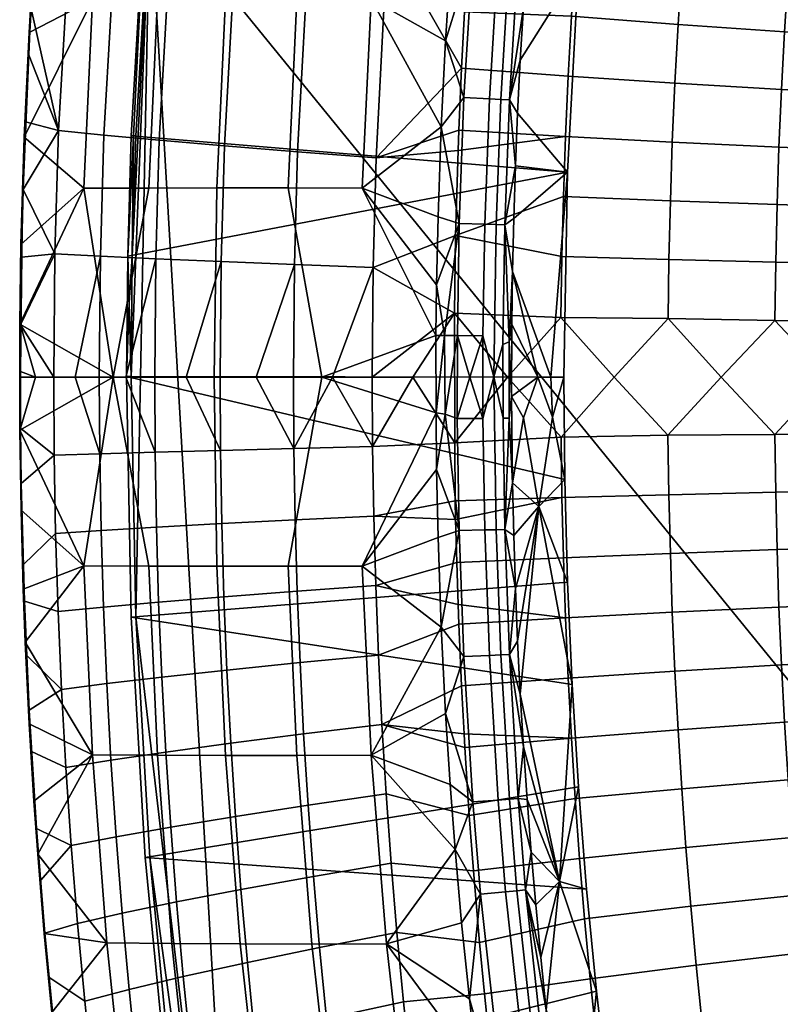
# Model space of a CAD drawing. Header units: millimetres. Extents: x 121 to 706, y -562 to 22.
# Tile 33 of 172: x 121 to 199, y -335 to -233. Entities that reach past the tile are written whole.
import ezdxf

# ---------------------------------------------------------------- set-up
doc = ezdxf.new("R2010")
doc.units = ezdxf.units.MM
doc.header["$MEASUREMENT"] = 0
doc.layers.add('sedak', color=7, linetype='Continuous', true_color=0x000000)

msp = doc.modelspace()

# ---------------------------------------------------------------- meshes
at = {"layer": 'sedak', "color": 18, "true_color": 0x000000}
mesh = msp.add_polyface(dxfattribs=at)
corners = [(353.21, -315.85, 454.65), (342.35, -315.21, 455.02), (342.42, -320.85, 454.81), (353.25, -321.56, 454.45), (342.5, -326.53, 454.59), (353.28, -327.31, 454.23), (342.58, -332.19, 454.34), (353.32, -333.03, 453.98), (342.67, -337.84, 454.07), (353.36, -338.74, 453.72), (342.77, -343.52, 453.77), (353.4, -344.48, 453.43), (342.89, -349.21, 453.45), (353.45, -350.23, 453.11), (343.01, -354.94, 453.11), (353.51, -356, 452.77), (343.16, -360.62, 452.74), (353.58, -361.72, 452.41), (343.31, -366.36, 452.35), (353.65, -367.49, 452.03), (343.48, -372.1, 451.94), (353.73, -373.25, 451.62), (331.46, -314.66, 455.3), (331.57, -320.24, 455.09), (331.69, -325.86, 454.86), (331.82, -331.46, 454.61), (331.96, -337.06, 454.34), (332.12, -342.69, 454.04), (332.29, -348.34, 453.72), (332.49, -354.03, 453.37), (332.7, -359.68, 453), (332.94, -365.4, 452.61), (333.2, -371.11, 452.19), (320.54, -314.24, 455.49), (320.69, -319.77, 455.29), (320.85, -325.33, 455.06), (321.02, -330.9, 454.8), (321.21, -336.46, 454.53), (321.42, -342.04, 454.23), (321.65, -347.66, 453.91), (321.92, -353.32, 453.56), (322.21, -358.95, 453.19), (322.53, -364.65, 452.8), (322.87, -370.36, 452.38), (310.27, -330.49, 454.91), (310.5, -336.02, 454.64), (310.76, -341.59, 454.34), (311.05, -347.18, 454.02), (311.38, -352.82, 453.68), (311.74, -358.43, 453.31), (312.13, -364.13, 452.92), (312.55, -369.83, 452.51), (313.01, -375.58, 452.07), (323.23, -376.11, 451.94), (372.61, -513.21, 406.46), (134.29, -220.61, 417.6), (403.57, -32.43, 405.01), (409.04, -506.41, 404.75)]
mesh.append_faces([[corners[k] for k in face] for face in [(0, 1, 2, 3), (3, 2, 4, 5), (5, 4, 6, 7), (7, 6, 8, 9), (9, 8, 10, 11), (11, 10, 12, 13), (13, 12, 14, 15), (15, 14, 16, 17), (17, 16, 18, 19), (19, 18, 20, 21), (1, 22, 23, 2), (2, 23, 24, 4), (4, 24, 25, 6), (6, 25, 26, 8), (8, 26, 27, 10), (10, 27, 28, 12), (12, 28, 29, 14), (14, 29, 30, 16), (16, 30, 31, 18), (18, 31, 32, 20), (22, 33, 34, 23), (23, 34, 35, 24), (24, 35, 36, 25), (25, 36, 37, 26), (26, 37, 38, 27), (27, 38, 39, 28), (28, 39, 40, 29), (29, 40, 41, 30), (30, 41, 42, 31), (31, 42, 43, 32), (36, 44, 45, 37), (37, 45, 46, 38), (38, 46, 47, 39), (39, 47, 48, 40), (40, 48, 49, 41), (41, 49, 50, 42), (42, 50, 51, 43), (43, 51, 52, 53), (54, 55, 56, 57)]], dxfattribs={"color": 18})
mesh = msp.add_polyface(dxfattribs=at)
corners = [(242.72, -264.6, 455.08), (242.79, -259.05, 455.04), (231.76, -258.92, 454.51), (231.68, -264.53, 454.54), (220.73, -258.74, 453.88), (220.65, -264.45, 453.91), (209.62, -264.48, 453.19), (209.73, -258.54, 453.16), (198.6, -264.33, 452.38), (198.71, -258.31, 452.35), (187.62, -264.1, 451.47), (187.71, -258.04, 451.45), (231.88, -253.3, 454.46), (220.86, -253.05, 453.84), (209.87, -252.75, 453.12), (198.85, -252.4, 452.32), (187.86, -252, 451.42), (232.05, -247.68, 454.39), (221.04, -247.34, 453.78), (210.05, -246.94, 453.07), (199.04, -246.48, 452.27), (188.06, -245.96, 451.38), (232.27, -242.05, 454.31), (221.27, -241.63, 453.7), (210.3, -241.13, 453), (199.3, -240.56, 452.2), (188.33, -239.91, 451.32), (232.53, -236.41, 454.2), (221.55, -235.91, 453.6), (210.59, -235.32, 452.91), (199.61, -234.63, 452.13), (188.65, -233.86, 451.26), (232.84, -230.76, 454.08), (221.88, -230.18, 453.49), (210.94, -229.49, 452.81), (199.97, -228.7, 452.04), (189.03, -227.8, 451.18), (233.19, -225.12, 453.94), (222.25, -224.46, 453.36), (211.33, -223.68, 452.69), (200.39, -222.78, 451.93), (189.47, -221.76, 451.09), (233.59, -219.47, 453.78), (222.68, -218.73, 453.21), (211.78, -217.86, 452.56), (200.86, -216.85, 451.82), (189.96, -215.71, 450.99), (234.04, -213.79, 453.6), (223.15, -212.98, 453.05), (212.28, -212.02, 452.41), (201.39, -210.91, 451.69), (190.51, -209.65, 450.88), (193.09, -270.14, 451.94)]
mesh.append_faces([[corners[k] for k in face] for face in [(0, 1, 2, 3), (3, 2, 4, 5), (6, 5, 4, 7), (8, 6, 7, 9), (10, 8, 9, 11), (2, 12, 13, 4), (7, 4, 13, 14), (9, 7, 14, 15), (11, 9, 15, 16), (12, 17, 18, 13), (14, 13, 18, 19), (15, 14, 19, 20), (16, 15, 20, 21), (17, 22, 23, 18), (19, 18, 23, 24), (20, 19, 24, 25), (21, 20, 25, 26), (22, 27, 28, 23), (24, 23, 28, 29), (25, 24, 29, 30), (26, 25, 30, 31), (27, 32, 33, 28), (29, 28, 33, 34), (30, 29, 34, 35), (31, 30, 35, 36), (32, 37, 38, 33), (34, 33, 38, 39), (35, 34, 39, 40), (36, 35, 40, 41), (37, 42, 43, 38), (39, 38, 43, 44), (40, 39, 44, 45), (41, 40, 45, 46), (42, 47, 48, 43), (44, 43, 48, 49), (45, 44, 49, 50), (46, 45, 50, 51), (52, 8, 10, 10)]], dxfattribs={"color": 18})
mesh = msp.add_polyface(dxfattribs=at)
corners = [(150.97, -211.81, 381.53), (158.64, -211.82, 375.82), (157.08, -231.24, 375.7), (149.43, -231.22, 381.46), (143.6, -211.82, 387.63), (142.09, -231.22, 387.61), (136.55, -211.86, 394.1), (135.07, -231.24, 394.12), (129.85, -211.92, 400.93), (128.39, -231.28, 400.98), (156.14, -250.69, 375.63), (148.52, -250.68, 381.43), (141.19, -250.68, 387.6), (134.18, -250.69, 394.13), (127.51, -250.71, 401.01), (122.36, -226.51, 408.15), (122.75, -221.07, 408.13), (121.86, -234.67, 408.17), (121.36, -245.45, 408.19), (123.35, -214.3, 412.29), (123.32, -214.3, 410.2), (121.99, -232.89, 410.26), (122.02, -232.89, 412.36), (121.19, -251.51, 410.3), (121.22, -251.51, 412.39), (123.04, -218.35, 413.8), (122.52, -225.31, 413.82), (122.08, -232.26, 413.83), (121.82, -236.9, 413.84), (121.5, -243.88, 413.85), (121.36, -245.45, 408.19), (122.36, -226.51, 408.15), (122.75, -221.07, 408.13), (121.86, -234.67, 408.17), (124.9, -244.77, 421.73), (129.57, -245.25, 428.99), (131, -220.4, 428.92), (126.38, -219.45, 421.68), (135.25, -245.78, 435.28), (136.62, -221.45, 435.2), (141.96, -246.35, 440.64), (143.27, -222.6, 440.55), (149.5, -246.96, 444.87), (150.75, -223.81, 444.76), (157.58, -247.57, 447.78), (158.76, -225.03, 447.66), (122.52, -225.31, 413.82), (122.08, -232.26, 413.83), (123.04, -218.35, 413.8), (121.82, -236.9, 413.84), (121.5, -243.88, 413.85), (132.36, -270.08, 417.69), (132.49, -257.7, 417.69), (134.29, -220.61, 417.6), (132.85, -245.33, 417.67), (134.29, -220.61, 417.6), (132.85, -245.33, 417.67), (132.61, -245.33, 412.68), (133.82, -220.61, 407.61), (132.38, -245.33, 407.68)]
mesh.append_faces([[corners[k] for k in face] for face in [(0, 1, 2, 3), (4, 0, 3, 5), (6, 4, 5, 7), (8, 6, 7, 9), (3, 2, 10, 11), (5, 3, 11, 12), (7, 5, 12, 13), (9, 7, 13, 14), (9, 15, 16, 16), (15, 9, 17, 17), (17, 9, 18, 18), (18, 9, 14, 14), (19, 20, 21, 22), (22, 21, 23, 24), (25, 19, 26, 26), (22, 26, 19, 19), (22, 27, 26, 26), (22, 28, 27, 27), (29, 28, 22, 22), (22, 24, 29, 29), (21, 30, 23, 23), (31, 21, 32, 32), (21, 31, 33, 33), (33, 30, 21, 21), (20, 32, 21, 21), (34, 35, 36, 37), (35, 38, 39, 36), (38, 40, 41, 39), (40, 42, 43, 41), (42, 44, 45, 43), (46, 47, 37, 37), (48, 46, 37, 37), (49, 34, 47, 47), (34, 49, 50, 50), (34, 37, 47, 47), (51, 52, 53, 53), (52, 54, 53, 53), (55, 56, 57, 58), (58, 57, 59, 59)]], dxfattribs={"color": 18})
mesh = msp.add_polyface(dxfattribs=at)
corners = [(157.08, -231.24, 375.7), (164.73, -235.53, 370.3), (164.29, -244.4, 370.25), (165.2, -228.23, 370.35), (165.72, -221.52, 370.41), (156.14, -250.69, 375.63), (158.76, -225.03, 447.66), (157.58, -247.57, 447.78), (166.38, -238.37, 449.3), (166.69, -232.57, 449.26), (166.09, -244.72, 449.33), (167.17, -225.07, 449.2), (167.6, -219.35, 449.15), (177.07, -245.37, 450.4), (188.06, -245.96, 451.38), (188.33, -239.91, 451.32), (177.34, -239.18, 450.35), (188.65, -233.86, 451.26), (177.68, -232.99, 450.3), (189.03, -227.8, 451.18), (178.07, -226.79, 450.24), (189.47, -221.76, 451.09), (178.52, -220.62, 450.17), (166.69, -232.57, 449.26), (166.38, -238.37, 449.3), (167.6, -219.35, 449.15), (167.17, -225.07, 449.2), (166.09, -244.72, 449.33), (169.24, -241.51, 369.86), (166.62, -241.38, 369.48), (167.53, -226.44, 369.59), (170.14, -226.63, 369.98), (170.4, -241.57, 370.56), (171.3, -226.72, 370.68), (171.3, -241.62, 371.5), (172.2, -226.79, 371.61), (168.31, -216.95, 369.69), (170.91, -217.18, 370.08), (172.06, -217.29, 370.78), (172.96, -217.38, 371.71), (165.2, -228.23, 370.35), (165.72, -221.52, 370.41), (164.73, -235.53, 370.3), (164.29, -244.4, 370.25), (172.74, -232.11, 373.69), (172.14, -242.97, 373.62), (171.92, -248.4, 373.59), (172.42, -237.54, 373.65), (173.11, -226.69, 373.73), (173.53, -221.27, 373.79), (172.42, -237.54, 373.65), (172.74, -232.11, 373.69), (178.4, -228, 405.53), (173.11, -226.69, 373.73), (173.53, -221.27, 373.79), (177.28, -249.06, 405.58), (172.14, -242.97, 373.62), (132.38, -245.33, 407.68), (177.28, -249.06, 405.58), (178.4, -228, 405.53), (133.82, -220.61, 407.61)]
mesh.append_faces([[corners[k] for k in face] for face in [(0, 1, 2, 2), (3, 1, 0, 0), (0, 4, 3, 3), (5, 0, 2, 2), (6, 7, 8, 8), (8, 9, 6, 6), (8, 7, 10, 10), (6, 11, 12, 12), (6, 9, 11, 11), (13, 14, 15, 16), (16, 15, 17, 18), (18, 17, 19, 20), (20, 19, 21, 22), (23, 24, 16, 18), (22, 25, 26, 20), (20, 26, 23, 18), (16, 24, 27, 13), (28, 29, 30, 31), (32, 28, 31, 33), (34, 32, 33, 35), (31, 30, 36, 37), (33, 31, 37, 38), (35, 33, 38, 39), (30, 40, 41, 41), (42, 29, 43, 43), (30, 42, 40, 40), (29, 42, 30, 30), (44, 34, 35, 35), (34, 45, 46, 46), (45, 34, 47, 47), (47, 34, 44, 44), (44, 35, 48, 48), (35, 49, 48, 48), (39, 49, 35, 35), (50, 51, 52, 52), (51, 53, 52, 52), (52, 53, 54, 54), (50, 52, 55, 56), (57, 58, 59, 60)]], dxfattribs={"color": 18})
mesh = msp.add_polyface(dxfattribs=at)
corners = [(163.75, -273.83, 370.19), (151.99, -270.14, 378.47), (163.74, -265.86, 370.2), (141.63, -258.25, 440.67), (138.03, -270.14, 438.11), (141.52, -270.14, 440.67), (157.28, -258.86, 447.82), (153.08, -270.14, 446.53), (157.18, -270.14, 447.83), (161.36, -270.14, 448.78), (165.66, -263.55, 449.39), (134.83, -277.86, 435.3), (134.97, -285.58, 435.29), (141.69, -285.22, 440.66), (141.56, -277.68, 440.67), (149.25, -284.83, 444.89), (149.12, -277.49, 444.9), (157.34, -284.44, 447.81), (157.22, -277.29, 447.82), (135.2, -293.3, 435.28), (141.91, -292.75, 440.64), (149.46, -292.18, 444.87), (157.54, -291.59, 447.79), (129.52, -293.8, 428.99), (129.86, -301.68, 428.98), (135.52, -301.02, 435.26), (142.22, -300.29, 440.62), (149.75, -299.52, 444.84), (157.81, -298.74, 447.76), (142.62, -307.81, 440.59), (150.12, -306.86, 444.81), (158.17, -305.88, 447.72), (134.79, -270.14, 435.3), (131.81, -270.14, 432.28), (138.03, -270.14, 438.11), (145.22, -270.14, 442.94), (141.52, -270.14, 440.67), (153.08, -270.14, 446.53), (149.08, -270.14, 444.9), (157.18, -270.14, 447.83), (165.72, -282.86, 449.38), (165.69, -276.9, 449.39), (161.36, -270.14, 448.78), (177, -280.69, 405.6), (131.9, -270.08, 407.7), (132.37, -294.85, 407.68), (177.28, -291.23, 405.58), (144.32, -393.17, 417.13), (132.84, -294.85, 417.67), (134.29, -220.61, 417.6), (132.36, -270.08, 417.69), (156.14, -289.6, 375.63), (157.08, -309.05, 375.7), (149.43, -309.06, 381.46), (148.52, -289.61, 381.43), (142.09, -309.06, 387.61), (141.19, -289.61, 387.6), (135.07, -309.04, 394.12), (134.18, -289.59, 394.13), (164.29, -295.88, 370.25), (151.99, -270.14, 378.47), (163.75, -273.83, 370.19), (140.9, -270.14, 387.6), (130.51, -270.14, 397.54), (134.9, -257.96, 435.3), (131.81, -270.14, 432.28), (134.79, -270.14, 435.3), (149.19, -258.55, 444.89), (145.22, -270.14, 442.94), (149.08, -270.14, 444.9)]
mesh.append_faces([[corners[k] for k in face] for face in [(0, 1, 2, 2), (3, 4, 5, 5), (6, 7, 8, 8), (9, 10, 8, 8), (11, 12, 13, 14), (14, 13, 15, 16), (16, 15, 17, 18), (12, 19, 20, 13), (13, 20, 21, 15), (15, 21, 22, 17), (23, 24, 25, 19), (19, 25, 26, 20), (20, 26, 27, 21), (21, 27, 28, 22), (26, 29, 30, 27), (27, 30, 31, 28), (11, 32, 33, 33), (11, 14, 34, 32), (14, 16, 35, 36), (16, 37, 38, 38), (18, 39, 37, 37), (38, 35, 16, 16), (40, 41, 18, 17), (37, 16, 18, 18), (42, 39, 18, 18), (18, 41, 42, 42), (43, 44, 45, 46), (47, 48, 49, 49), (50, 49, 48, 48), (51, 52, 53, 54), (54, 53, 55, 56), (56, 55, 57, 58), (51, 59, 52, 52), (51, 54, 60, 61), (62, 60, 54, 56), (58, 63, 62, 56), (64, 65, 66, 66), (67, 68, 69, 69), (14, 36, 34, 34)]], dxfattribs={"color": 18})
mesh = msp.add_polyface(dxfattribs=at)
corners = [(228.87, -373.92, 451.2), (218.31, -375.47, 450.74), (219.34, -381.45, 450.48), (229.85, -379.85, 450.9), (220.43, -387.49, 450.19), (230.89, -385.85, 450.58), (221.56, -393.52, 449.9), (231.98, -391.85, 450.26), (222.76, -399.62, 449.6), (233.12, -397.92, 449.92), (224.01, -405.76, 449.29), (234.32, -404.03, 449.57), (225.3, -411.9, 448.96), (235.55, -410.16, 449.2), (217.34, -369.49, 451), (206.7, -371.21, 450.45), (207.71, -377.25, 450.22), (208.78, -383.28, 449.99), (209.92, -389.37, 449.75), (211.1, -395.44, 449.49), (212.35, -401.56, 449.23), (213.65, -407.73, 448.95), (215, -413.87, 448.67), (196.06, -373.15, 449.83), (197.11, -379.27, 449.64), (198.21, -385.35, 449.45), (199.39, -391.5, 449.24), (200.61, -397.6, 449.03), (201.9, -403.76, 448.8), (203.26, -409.94, 448.58), (204.65, -416.09, 448.34), (185.38, -375.32, 449.15), (186.47, -381.51, 449), (187.6, -387.66, 448.84), (188.81, -393.86, 448.68), (190.07, -400.01, 448.51), (191.4, -406.19, 448.33), (192.8, -412.4, 448.15), (189.29, -421.54, 373.78), (185.93, -408.15, 373.08), (186.71, -407.69, 373.98), (189.42, -418.63, 374.53), (187.18, -406.17, 375.57), (189.51, -415.39, 376.42), (188.21, -410.12, 376.16), (189.53, -404.53, 390.27), (191.2, -417.26, 382.99), (188.21, -410.12, 376.16), (187.18, -406.17, 375.57), (189.51, -415.39, 376.42), (185.75, -399.55, 375.7), (192.33, -416.13, 390.48), (193.52, -414.94, 398.35), (190.28, -395.8, 404.97), (192.59, -406.08, 404.87), (186.95, -392.87, 390.09), (195.08, -416.32, 404.75), (188.15, -385.46, 405.07), (134.29, -220.61, 417.6), (372.61, -513.21, 406.46), (144.32, -393.17, 417.13)]
mesh.append_faces([[corners[k] for k in face] for face in [(0, 1, 2, 3), (3, 2, 4, 5), (5, 4, 6, 7), (7, 6, 8, 9), (9, 8, 10, 11), (11, 10, 12, 13), (1, 14, 15, 16), (1, 16, 17, 2), (2, 17, 18, 4), (4, 18, 19, 6), (6, 19, 20, 8), (8, 20, 21, 10), (10, 21, 22, 12), (16, 15, 23, 24), (17, 16, 24, 25), (18, 17, 25, 26), (19, 18, 26, 27), (20, 19, 27, 28), (20, 28, 29, 21), (21, 29, 30, 22), (24, 23, 31, 32), (25, 24, 32, 33), (26, 25, 33, 34), (27, 26, 34, 35), (28, 27, 35, 36), (29, 28, 36, 37), (38, 39, 40, 41), (42, 43, 41, 40), (42, 44, 43, 43), (45, 46, 47, 48), (46, 49, 47, 47), (48, 50, 45, 45), (46, 45, 51, 51), (52, 51, 45, 45), (53, 54, 45, 55), (56, 52, 54, 54), (54, 52, 45, 45), (53, 55, 57, 57), (58, 59, 60, 60)]], dxfattribs={"color": 18})
mesh = msp.add_polyface(dxfattribs=at)
corners = [(163.95, -253.65, 370.22), (156.14, -250.69, 375.63), (164.29, -244.4, 370.25), (163.81, -260.65, 370.19), (163.74, -265.86, 370.2), (165.76, -255.57, 449.37), (166.01, -246.83, 449.34), (157.58, -247.57, 447.78), (157.28, -258.86, 447.82), (157.18, -270.14, 447.83), (165.66, -263.55, 449.39), (166.09, -244.72, 449.33), (176.6, -264, 450.48), (187.62, -264.1, 451.47), (187.71, -258.04, 451.45), (176.7, -257.75, 450.46), (187.86, -252, 451.42), (176.86, -251.56, 450.43), (188.06, -245.96, 451.38), (177.07, -245.37, 450.4), (165.66, -263.55, 449.39), (171.09, -270.14, 449.95), (165.76, -255.57, 449.37), (182.09, -270.14, 450.99), (166.01, -246.83, 449.34), (166.09, -244.72, 449.33), (168.56, -265.91, 369.78), (165.94, -265.87, 369.4), (166.13, -254.34, 369.43), (168.76, -254.41, 369.81), (169.68, -270.11, 370.48), (169.92, -254.44, 370.51), (170.83, -254.47, 371.45), (170.63, -266.8, 371.43), (166.62, -241.38, 369.48), (169.24, -241.51, 369.86), (170.4, -241.57, 370.56), (171.3, -241.62, 371.5), (164.29, -244.4, 370.25), (163.95, -253.65, 370.22), (164.62, -265.86, 369.74), (163.74, -265.86, 370.2), (163.81, -260.65, 370.19), (171.92, -248.4, 373.59), (171.26, -266.51, 372.57), (171.62, -259.27, 373.56), (171.55, -264.71, 373.55), (171.75, -253.83, 373.57), (174.21, -270.14, 389.57), (171.55, -264.71, 373.55), (171.62, -259.27, 373.56), (171.75, -253.83, 373.57), (171.92, -248.4, 373.59), (177.28, -249.06, 405.58), (175.56, -270.14, 397.59), (172.14, -242.97, 373.62), (176.91, -270.14, 405.6)]
mesh.append_faces([[corners[k] for k in face] for face in [(0, 1, 2, 2), (3, 1, 0, 0), (1, 3, 4, 4), (5, 6, 7, 8), (8, 9, 10, 10), (10, 5, 8, 8), (7, 6, 11, 11), (12, 13, 14, 15), (15, 14, 16, 17), (17, 16, 18, 19), (20, 21, 12, 12), (15, 22, 20, 12), (23, 13, 12, 12), (17, 19, 24, 22), (19, 25, 24, 24), (26, 27, 28, 29), (30, 26, 29, 31), (30, 31, 32, 33), (29, 28, 34, 35), (31, 29, 35, 36), (32, 31, 36, 37), (38, 28, 39, 39), (28, 27, 40, 40), (40, 41, 42, 42), (28, 40, 42, 42), (39, 28, 42, 42), (34, 28, 38, 38), (43, 32, 37, 37), (44, 33, 32, 32), (45, 46, 44, 44), (44, 32, 45, 45), (47, 45, 32, 32), (47, 32, 43, 43), (48, 49, 50, 50), (51, 52, 53, 53), (53, 54, 50, 51), (52, 55, 53, 53), (53, 56, 54, 54), (22, 15, 17, 17)]], dxfattribs={"color": 18})
mesh = msp.add_polyface(dxfattribs=at)
corners = [(156.14, -250.69, 375.63), (163.74, -265.86, 370.2), (151.99, -270.14, 378.47), (148.52, -250.68, 381.43), (140.9, -270.14, 387.6), (141.19, -250.68, 387.6), (130.51, -270.14, 397.54), (134.18, -250.69, 394.13), (127.51, -250.71, 401.01), (121.36, -245.45, 408.19), (121.03, -256.49, 408.21), (120.92, -264.68, 408.22), (121.22, -251.51, 412.39), (121.26, -250.83, 413.85), (121.5, -243.88, 413.85), (121.08, -257.8, 413.86), (120.99, -264.77, 413.86), (121.19, -251.51, 410.3), (120.97, -269.55, 413.86), (121.03, -256.49, 408.21), (121.36, -245.45, 408.19), (120.92, -264.68, 408.22), (124.53, -257.46, 421.75), (129.21, -257.7, 429.01), (129.57, -245.25, 428.99), (124.9, -244.77, 421.73), (134.9, -257.96, 435.3), (135.25, -245.78, 435.28), (141.63, -258.25, 440.67), (141.96, -246.35, 440.64), (149.19, -258.55, 444.89), (149.5, -246.96, 444.87), (157.28, -258.86, 447.82), (157.58, -247.57, 447.78), (121.26, -250.83, 413.85), (121.08, -257.8, 413.86), (121.5, -243.88, 413.85), (120.99, -264.77, 413.86), (124.4, -270.14, 421.75), (126.61, -270.14, 425.49), (129.09, -270.14, 429.01), (131.81, -270.14, 432.28), (134.79, -270.14, 435.3), (138.03, -270.14, 438.11), (145.22, -270.14, 442.94), (141.52, -270.14, 440.67), (153.08, -270.14, 446.53), (149.08, -270.14, 444.9), (177.28, -249.06, 405.58), (132.38, -245.33, 407.68), (132.02, -257.7, 407.7), (176.91, -270.14, 405.6), (131.9, -270.08, 407.7), (132.18, -262.5, 412.7), (131.9, -270.08, 407.7), (132.02, -257.7, 407.7), (132.38, -245.33, 407.68), (132.61, -245.33, 412.68), (132.49, -257.7, 417.69), (132.36, -270.08, 417.69), (132.85, -245.33, 417.67)]
mesh.append_faces([[corners[k] for k in face] for face in [(0, 1, 2, 3), (3, 2, 4, 5), (4, 6, 7, 5), (8, 7, 6, 6), (9, 8, 10, 10), (8, 11, 10, 10), (8, 6, 11, 11), (12, 13, 14, 14), (15, 13, 12, 12), (12, 16, 15, 15), (17, 18, 16, 16), (12, 17, 16, 16), (19, 17, 20, 20), (17, 19, 21, 21), (17, 21, 18, 18), (22, 23, 24, 25), (23, 26, 27, 24), (26, 28, 29, 27), (28, 30, 31, 29), (30, 32, 33, 31), (34, 35, 22, 22), (36, 34, 25, 25), (22, 35, 37, 37), (37, 38, 22, 22), (22, 25, 34, 34), (39, 23, 22, 38), (23, 39, 40, 40), (41, 26, 23, 40), (26, 42, 43, 28), (44, 30, 28, 45), (46, 32, 30, 47), (48, 49, 50, 50), (51, 48, 50, 52), (53, 54, 55, 55), (55, 56, 57, 57), (53, 55, 57, 58), (58, 59, 53, 53), (57, 60, 58, 58)]], dxfattribs={"color": 18})
mesh = msp.add_polyface(dxfattribs=at)
corners = [(165.66, -263.55, 449.39), (161.36, -270.14, 448.78), (165.69, -276.9, 449.39), (187.6, -276.11, 451.47), (193.09, -270.14, 451.94), (187.62, -264.1, 451.47), (182.09, -270.14, 450.99), (171.09, -270.14, 449.95), (165.66, -263.55, 449.39), (165.69, -276.9, 449.39), (187.71, -282.24, 451.45), (187.6, -276.11, 451.47), (176.61, -276.33, 450.47), (176.7, -282.54, 450.46), (176.6, -264, 450.48), (171.09, -270.14, 449.95), (182.09, -270.14, 450.99), (165.69, -276.9, 449.39), (165.72, -282.86, 449.38), (164.62, -265.86, 369.74), (163.75, -273.83, 370.19), (163.74, -265.86, 370.2), (165.94, -265.87, 369.4), (164.67, -273.94, 369.71), (165.93, -274.39, 369.4), (167.24, -270.14, 369.42), (168.56, -265.91, 369.78), (171.55, -264.71, 373.55), (171.52, -272.14, 373.56), (171.26, -266.51, 372.57), (174.21, -270.14, 389.57), (171.62, -259.27, 373.56), (175.56, -270.14, 397.59), (171.55, -264.71, 373.55), (171.52, -272.14, 373.56), (168.76, -285.87, 369.81), (168.56, -274.4, 369.78), (169.68, -270.11, 370.48), (169.92, -285.84, 370.51), (170.64, -274.38, 371.42), (170.83, -285.81, 371.45), (163.81, -279.64, 370.19), (163.75, -273.83, 370.19), (164.67, -273.94, 369.71), (166.13, -285.94, 369.43), (165.93, -274.39, 369.4), (167.24, -270.14, 369.42), (168.56, -265.91, 369.78), (170.63, -266.8, 371.43), (171.26, -266.51, 372.57), (171.28, -274.37, 372.6), (171.52, -272.14, 373.56), (171.62, -281.02, 373.56), (171.52, -272.14, 373.56), (172.74, -274.34, 380.69), (171.62, -281.02, 373.56), (174.34, -283.46, 389.42), (175.72, -274.27, 398.45), (174.21, -270.14, 389.57), (175.56, -270.14, 397.59), (176.91, -270.14, 405.6), (177, -280.69, 405.6), (176.91, -270.14, 405.6), (131.9, -270.08, 407.7), (177, -280.69, 405.6)]
mesh.append_faces([[corners[k] for k in face] for face in [(0, 1, 2, 2), (3, 4, 5, 6), (7, 8, 9, 9), (10, 11, 12, 13), (14, 15, 12, 16), (11, 16, 12, 12), (17, 18, 13, 12), (12, 15, 17, 17), (19, 20, 21, 21), (22, 23, 19, 19), (20, 19, 23, 23), (24, 23, 22, 22), (25, 24, 22, 22), (22, 26, 25, 25), (27, 28, 29, 29), (30, 31, 32, 32), (33, 30, 34, 34), (35, 36, 37, 38), (37, 39, 40, 38), (41, 42, 43, 43), (44, 43, 45, 45), (43, 44, 41, 41), (45, 46, 36, 36), (46, 47, 36, 36), (47, 37, 36, 36), (37, 48, 39, 39), (39, 48, 49, 50), (51, 50, 49, 49), (40, 39, 50, 50), (52, 40, 50, 50), (51, 52, 50, 50), (53, 54, 55, 55), (56, 55, 54, 54), (57, 56, 54, 58), (57, 58, 59, 59), (60, 57, 59, 59), (60, 61, 57, 57), (53, 58, 54, 54), (62, 63, 64, 64)]], dxfattribs={"color": 18})
mesh = msp.add_polyface(dxfattribs=at)
corners = [(120.92, -264.68, 408.22), (130.51, -270.14, 397.54), (120.9, -270.14, 408.22), (120.92, -264.68, 408.22), (120.9, -270.14, 408.22), (120.97, -269.55, 413.86), (122.52, -270.14, 417.87), (120.99, -264.77, 413.86), (120.97, -269.55, 413.86), (124.4, -270.14, 421.75), (124.45, -278.18, 421.75), (124.6, -286.22, 421.75), (129.29, -285.92, 429), (129.14, -278.03, 429.01), (134.97, -285.58, 435.29), (134.83, -277.86, 435.3), (124.85, -294.26, 421.74), (129.52, -293.8, 428.99), (135.2, -293.3, 435.28), (125.2, -302.29, 421.72), (129.86, -301.68, 428.98), (121.6, -298.74, 413.84), (121.87, -304.4, 413.83), (122.52, -270.14, 417.87), (120.97, -269.55, 413.86), (120.99, -275.41, 413.86), (124.4, -270.14, 421.75), (126.61, -270.14, 425.49), (121.06, -281.09, 413.86), (121.26, -289.46, 413.85), (121.38, -293.19, 413.84), (129.09, -270.14, 429.01), (131.81, -270.14, 432.28), (121.6, -298.74, 413.84), (121.38, -293.19, 413.84), (121.87, -304.4, 413.83), (121.47, -297.42, 408.19), (120.92, -275.6, 408.22), (121.06, -281.09, 413.86), (120.99, -275.41, 413.86), (121.04, -283.84, 408.21), (120.97, -269.55, 413.86), (120.9, -270.14, 408.22), (121.26, -289.46, 413.85), (121.87, -305.81, 408.18), (121.26, -291.97, 408.2), (132.36, -270.08, 417.69), (132.84, -294.85, 417.67), (132.37, -294.85, 407.68), (131.9, -270.08, 407.7), (131.9, -270.08, 407.7), (132.18, -262.5, 412.7), (132.36, -270.08, 417.69), (134.18, -289.59, 394.13), (135.07, -309.04, 394.12), (128.39, -309, 400.98), (127.51, -289.57, 401.01), (120.92, -275.6, 408.22), (130.51, -270.14, 397.54), (121.47, -297.42, 408.19), (121.26, -291.97, 408.2), (121.04, -283.84, 408.21), (120.9, -270.14, 408.22)]
mesh.append_faces([[corners[k] for k in face] for face in [(0, 1, 2, 2), (3, 4, 5, 5), (6, 7, 8, 8), (7, 6, 9, 9), (10, 11, 12, 13), (13, 12, 14, 15), (11, 16, 17, 12), (12, 17, 18, 14), (16, 19, 20, 17), (21, 22, 19, 19), (23, 24, 25, 25), (23, 25, 10, 26), (10, 13, 27, 26), (10, 25, 28, 28), (16, 11, 29, 30), (28, 29, 11, 10), (21, 19, 16, 30), (13, 31, 27, 27), (13, 15, 32, 31), (33, 34, 35, 35), (34, 36, 35, 35), (37, 38, 39, 39), (40, 38, 37, 37), (39, 41, 42, 37), (40, 34, 38, 38), (38, 34, 43, 43), (35, 36, 44, 44), (34, 45, 36, 36), (45, 34, 40, 40), (46, 47, 48, 49), (50, 51, 52, 52), (53, 54, 55, 56), (57, 58, 56, 56), (53, 56, 58, 58), (59, 56, 55, 55), (56, 59, 60, 60), (56, 61, 57, 57), (58, 57, 62, 62), (60, 61, 56, 56)]], dxfattribs={"color": 18})
mesh = msp.add_polyface(dxfattribs=at)
corners = [(220.65, -264.45, 453.91), (215.12, -270.14, 453.57), (220.61, -275.49, 453.91), (226.14, -270.14, 454.24), (236.31, -270.14, 454.79), (231.68, -264.53, 454.54), (242.72, -264.6, 455.08), (209.62, -264.48, 453.19), (198.6, -264.33, 452.38), (204.11, -270.14, 452.8), (231.68, -275.75, 454.54), (220.61, -275.49, 453.91), (220.73, -281.54, 453.88), (231.76, -281.37, 454.51), (220.86, -287.24, 453.84), (231.88, -286.98, 454.46), (221.04, -292.94, 453.78), (232.05, -292.6, 454.39), (221.27, -298.66, 453.7), (232.27, -298.24, 454.31), (221.55, -304.37, 453.6), (232.53, -303.87, 454.2), (221.88, -310.1, 453.49), (232.84, -309.52, 454.08), (222.25, -315.82, 453.36), (233.19, -315.16, 453.94), (209.65, -275.94, 453.19), (209.73, -281.74, 453.16), (209.87, -287.54, 453.12), (210.05, -293.34, 453.07), (210.3, -299.15, 453), (210.59, -304.97, 452.91), (210.94, -310.79, 452.81), (198.62, -276.05, 452.38), (198.71, -281.98, 452.35), (198.85, -287.89, 452.32), (199.04, -293.8, 452.27), (199.3, -299.73, 452.2), (199.61, -305.65, 452.13), (199.97, -311.58, 452.04), (187.6, -276.11, 451.47), (187.71, -282.24, 451.45), (187.86, -288.28, 451.42), (188.06, -294.33, 451.38), (188.33, -300.38, 451.32), (188.65, -306.43, 451.26), (189.03, -312.49, 451.18), (236.31, -270.14, 454.79), (226.14, -270.14, 454.24), (209.62, -264.48, 453.19), (204.11, -270.14, 452.8), (215.12, -270.14, 453.57), (198.6, -264.33, 452.38), (193.09, -270.14, 451.94), (242.72, -275.69, 455.08)]
mesh.append_faces([[corners[k] for k in face] for face in [(0, 1, 2, 3), (3, 4, 5, 5), (6, 5, 4, 4), (0, 7, 1, 1), (7, 8, 9, 9), (5, 0, 3, 3), (10, 11, 12, 13), (13, 12, 14, 15), (15, 14, 16, 17), (17, 16, 18, 19), (19, 18, 20, 21), (21, 20, 22, 23), (23, 22, 24, 25), (12, 11, 26, 27), (14, 12, 27, 28), (16, 14, 28, 29), (18, 16, 29, 30), (20, 18, 30, 31), (22, 20, 31, 32), (27, 26, 33, 34), (28, 27, 34, 35), (29, 28, 35, 36), (30, 29, 36, 37), (31, 30, 37, 38), (32, 31, 38, 39), (34, 33, 40, 41), (35, 34, 41, 42), (36, 35, 42, 43), (37, 36, 43, 44), (38, 37, 44, 45), (39, 38, 45, 46), (10, 47, 48, 48), (49, 50, 26, 51), (52, 53, 33, 50), (11, 10, 48, 48), (33, 26, 50, 50), (11, 51, 26, 26), (54, 47, 10, 10), (40, 33, 53, 53)]], dxfattribs={"color": 18})
mesh = msp.add_polyface(dxfattribs=at)
corners = [(165.88, -289.21, 449.36), (165.76, -284.79, 449.37), (157.34, -284.44, 447.81), (157.54, -291.59, 447.79), (166.38, -301.91, 449.3), (166.09, -295.56, 449.33), (157.81, -298.74, 447.76), (158.17, -305.88, 447.72), (166.02, -293.54, 449.34), (165.72, -282.86, 449.38), (187.86, -288.28, 451.42), (187.71, -282.24, 451.45), (176.7, -282.54, 450.46), (176.86, -288.72, 450.43), (188.06, -294.33, 451.38), (177.07, -294.91, 450.4), (188.33, -300.38, 451.32), (177.34, -301.11, 450.35), (188.65, -306.43, 451.26), (177.68, -307.3, 450.3), (165.76, -284.79, 449.37), (165.88, -289.21, 449.36), (166.02, -293.54, 449.34), (166.09, -295.56, 449.33), (166.38, -301.91, 449.3), (165.72, -282.86, 449.38), (166.13, -285.94, 369.43), (165.93, -274.39, 369.4), (168.56, -274.4, 369.78), (168.76, -285.87, 369.81), (166.62, -298.9, 369.48), (169.24, -298.77, 369.86), (169.92, -285.84, 370.51), (170.4, -298.71, 370.56), (170.83, -285.81, 371.45), (171.3, -298.67, 371.5), (163.81, -279.64, 370.19), (163.95, -286.64, 370.22), (164.73, -304.76, 370.3), (164.29, -295.88, 370.25), (171.92, -291.88, 373.59), (172.14, -297.32, 373.62), (172.42, -302.75, 373.65), (171.75, -286.45, 373.57), (171.62, -281.02, 373.56), (174.34, -283.46, 389.42), (171.75, -286.45, 373.57), (171.62, -281.02, 373.56), (171.92, -291.88, 373.59), (172.14, -297.32, 373.62), (172.42, -302.75, 373.65), (177.75, -301.76, 405.56), (176.45, -322.02, 389.5), (175.72, -274.27, 398.45), (177, -280.69, 405.6), (177.28, -291.23, 405.58), (132.37, -294.85, 407.68), (177.75, -301.76, 405.56), (177.28, -291.23, 405.58), (164.29, -295.88, 370.25), (156.14, -289.6, 375.63), (163.95, -286.64, 370.22), (163.75, -273.83, 370.19), (163.81, -279.64, 370.19)]
mesh.append_faces([[corners[k] for k in face] for face in [(0, 1, 2, 3), (4, 5, 6, 7), (6, 5, 8, 3), (0, 3, 8, 8), (2, 1, 9, 9), (10, 11, 12, 13), (14, 10, 13, 15), (16, 14, 15, 17), (18, 16, 17, 19), (20, 21, 13, 12), (13, 21, 22, 15), (23, 24, 17, 15), (25, 20, 12, 12), (15, 22, 23, 23), (26, 27, 28, 29), (30, 26, 29, 31), (31, 29, 32, 33), (33, 32, 34, 35), (36, 26, 37, 37), (30, 38, 39, 39), (39, 37, 26, 26), (39, 26, 30, 30), (40, 35, 34, 34), (35, 41, 42, 42), (40, 34, 43, 43), (43, 34, 44, 44), (40, 41, 35, 35), (45, 46, 47, 47), (45, 48, 46, 46), (49, 45, 50, 50), (45, 51, 52, 50), (49, 48, 45, 45), (53, 54, 45, 45), (51, 45, 55, 55), (54, 55, 45, 45), (56, 57, 58, 58), (59, 60, 61, 61), (60, 62, 63, 63), (60, 63, 61, 61)]], dxfattribs={"color": 18})
mesh = msp.add_polyface(dxfattribs=at)
corners = [(125.2, -302.29, 421.72), (125.65, -310.31, 421.71), (130.29, -309.56, 428.95), (129.86, -301.68, 428.98), (135.94, -308.73, 435.24), (135.52, -301.02, 435.26), (142.62, -307.81, 440.59), (142.22, -300.29, 440.62), (126.19, -318.33, 421.69), (130.82, -317.43, 428.93), (136.44, -316.43, 435.21), (143.1, -315.34, 440.56), (150.58, -314.19, 444.77), (150.12, -306.86, 444.81), (158.61, -313.02, 447.68), (158.17, -305.88, 447.72), (126.84, -326.35, 421.66), (131.44, -325.29, 428.9), (137.04, -324.13, 435.17), (143.67, -322.85, 440.52), (151.13, -321.51, 444.73), (159.12, -320.15, 447.63), (151.76, -328.83, 444.68), (159.72, -327.28, 447.57), (122.11, -308.67, 413.83), (121.87, -304.4, 413.83), (123.04, -321.94, 413.8), (123.49, -327.35, 413.78), (122.63, -316.6, 413.8), (121.87, -304.4, 413.83), (121.87, -305.81, 408.18), (122.63, -316.6, 413.8), (122.11, -308.67, 413.83), (123.49, -327.35, 413.78), (123.04, -321.94, 413.8), (122.75, -319.21, 408.13), (123.41, -327.38, 408.1), (122.36, -313.77, 408.15), (133.81, -319.58, 407.61), (178.4, -312.28, 405.53), (177.75, -301.76, 405.56), (132.37, -294.85, 407.68), (132.84, -294.85, 417.67), (134.28, -319.58, 417.6), (133.81, -319.58, 407.61), (132.37, -294.85, 407.68), (157.08, -309.05, 375.7), (158.64, -328.46, 375.82), (150.97, -328.47, 381.53), (149.43, -309.06, 381.46), (143.6, -328.46, 387.63), (142.09, -309.06, 387.61), (136.55, -328.42, 394.1), (135.07, -309.04, 394.12), (129.85, -328.36, 400.93), (128.39, -309, 400.98), (164.29, -295.88, 370.25), (164.73, -304.76, 370.3), (165.2, -312.06, 370.35), (165.72, -318.76, 370.41), (122.75, -319.21, 408.13), (123.41, -327.38, 408.1), (122.36, -313.77, 408.15), (121.87, -305.81, 408.18), (121.47, -297.42, 408.19)]
mesh.append_faces([[corners[k] for k in face] for face in [(0, 1, 2, 3), (3, 2, 4, 5), (5, 4, 6, 7), (1, 8, 9, 2), (2, 9, 10, 4), (4, 10, 11, 6), (6, 11, 12, 13), (13, 12, 14, 15), (8, 16, 17, 9), (9, 17, 18, 10), (10, 18, 19, 11), (11, 19, 20, 12), (12, 20, 21, 14), (20, 22, 23, 21), (24, 1, 0, 25), (16, 8, 26, 27), (28, 8, 1, 24), (26, 8, 28, 28), (29, 30, 31, 31), (32, 29, 31, 31), (31, 33, 34, 34), (31, 35, 33, 33), (36, 33, 35, 35), (31, 37, 35, 35), (30, 37, 31, 31), (38, 39, 40, 41), (42, 43, 44, 45), (46, 47, 48, 49), (49, 48, 50, 51), (51, 50, 52, 53), (53, 52, 54, 55), (56, 57, 46, 46), (57, 58, 46, 46), (59, 47, 46, 46), (60, 55, 54, 54), (54, 61, 60, 60), (55, 62, 63, 63), (55, 60, 62, 62), (63, 64, 55, 55)]], dxfattribs={"color": 18})
mesh = msp.add_polyface(dxfattribs=at)
corners = [(126.84, -326.35, 421.66), (127.59, -334.35, 421.63), (132.16, -333.14, 428.87), (131.44, -325.29, 428.9), (137.73, -331.82, 435.13), (137.04, -324.13, 435.17), (144.33, -330.36, 440.48), (143.67, -322.85, 440.52), (151.76, -328.83, 444.68), (151.13, -321.51, 444.73), (128.43, -342.35, 421.6), (132.97, -340.99, 428.83), (138.51, -339.5, 435.09), (145.08, -337.87, 440.43), (152.47, -336.14, 444.62), (160.4, -334.4, 447.51), (159.72, -327.28, 447.57), (129.37, -350.33, 421.57), (133.88, -348.82, 428.79), (139.39, -347.17, 435.04), (145.91, -345.36, 440.37), (153.26, -343.45, 444.56), (161.15, -341.51, 447.43), (140.35, -354.83, 434.99), (146.84, -352.84, 440.31), (154.14, -350.74, 444.49), (161.99, -348.61, 447.36), (123.9, -331.88, 413.77), (123.49, -327.35, 413.78), (125.88, -349.95, 413.71), (124.76, -340.3, 413.75), (125.07, -343.68, 408.02), (126.04, -351.79, 407.98), (125.88, -349.95, 413.71), (124.76, -340.3, 413.75), (123.49, -327.35, 413.78), (124.19, -335.52, 408.06), (123.9, -331.88, 413.77), (123.41, -327.38, 408.1), (179.24, -322.81, 405.49), (133.81, -319.58, 407.61), (136.2, -344.23, 407.5), (180.26, -333.32, 405.44), (136.67, -344.23, 417.49), (136.2, -344.23, 407.5), (133.81, -319.58, 407.61), (134.28, -319.58, 417.6), (134.28, -319.58, 417.6), (144.32, -393.17, 417.13), (136.67, -344.23, 417.49), (132.84, -294.85, 417.67), (158.64, -328.46, 375.82), (160.83, -347.8, 376.02), (153.12, -347.81, 381.65), (150.97, -328.47, 381.53), (145.71, -347.8, 387.68), (143.6, -328.46, 387.63), (138.63, -347.76, 394.09), (136.55, -328.42, 394.1), (131.9, -347.69, 400.87), (129.85, -328.36, 400.93), (124.19, -335.52, 408.06), (126.04, -351.79, 407.98), (125.07, -343.68, 408.02), (123.41, -327.38, 408.1)]
mesh.append_faces([[corners[k] for k in face] for face in [(0, 1, 2, 3), (3, 2, 4, 5), (5, 4, 6, 7), (7, 6, 8, 9), (1, 10, 11, 2), (2, 11, 12, 4), (4, 12, 13, 6), (6, 13, 14, 8), (8, 14, 15, 16), (10, 17, 18, 11), (11, 18, 19, 12), (12, 19, 20, 13), (13, 20, 21, 14), (14, 21, 22, 15), (19, 23, 24, 20), (20, 24, 25, 21), (21, 25, 26, 22), (27, 1, 0, 28), (29, 17, 10, 30), (30, 10, 1, 27), (31, 32, 33, 33), (31, 33, 34, 34), (35, 36, 34, 34), (37, 35, 34, 34), (34, 36, 31, 31), (38, 36, 35, 35), (39, 40, 41, 42), (43, 44, 45, 46), (47, 48, 49, 49), (47, 50, 48, 48), (51, 52, 53, 54), (54, 53, 55, 56), (56, 55, 57, 58), (58, 57, 59, 60), (59, 61, 60, 60), (59, 62, 63, 63), (59, 63, 61, 61), (61, 64, 60, 60)]], dxfattribs={"color": 18})
mesh = msp.add_polyface(dxfattribs=at)
corners = [(158.61, -313.02, 447.68), (167.17, -315.23, 449.2), (166.72, -308.26, 449.25), (158.17, -305.88, 447.72), (159.72, -327.28, 447.57), (168.23, -328.3, 449.08), (167.6, -320.94, 449.15), (159.12, -320.15, 447.63), (166.64, -306.84, 449.26), (166.38, -301.91, 449.3), (189.03, -312.49, 451.18), (188.65, -306.43, 451.26), (177.68, -307.3, 450.3), (178.07, -313.49, 450.24), (189.47, -318.53, 451.09), (178.52, -319.67, 450.17), (189.96, -324.58, 450.99), (179.04, -325.86, 450.08), (177.34, -301.11, 450.35), (166.38, -301.91, 449.3), (166.64, -306.84, 449.26), (167.17, -315.23, 449.2), (167.6, -320.94, 449.15), (166.72, -308.26, 449.25), (168.23, -328.3, 449.08), (167.53, -313.85, 369.59), (166.62, -298.9, 369.48), (169.24, -298.77, 369.86), (170.14, -313.66, 369.98), (168.31, -323.34, 369.69), (170.91, -323.1, 370.08), (170.4, -298.71, 370.56), (171.3, -313.57, 370.68), (172.06, -322.99, 370.78), (171.3, -298.67, 371.5), (172.2, -313.49, 371.61), (172.96, -322.9, 371.71), (165.72, -318.76, 370.41), (166.38, -326.3, 370.49), (165.2, -312.06, 370.35), (164.73, -304.76, 370.3), (173.53, -319.02, 373.79), (172.74, -308.17, 373.69), (174, -324.43, 373.85), (172.42, -302.75, 373.65), (173.11, -313.6, 373.73), (176.45, -322.02, 389.5), (173.11, -313.6, 373.73), (172.74, -308.17, 373.69), (173.53, -319.02, 373.79), (174, -324.43, 373.85), (177.75, -301.76, 405.56), (178.4, -312.28, 405.53), (172.42, -302.75, 373.65), (179.24, -322.81, 405.49), (133.81, -319.58, 407.61), (179.24, -322.81, 405.49), (178.4, -312.28, 405.53), (166.38, -326.3, 370.49), (158.64, -328.46, 375.82), (165.72, -318.76, 370.41), (157.08, -309.05, 375.7), (165.2, -312.06, 370.35)]
mesh.append_faces([[corners[k] for k in face] for face in [(0, 1, 2, 3), (4, 5, 6, 7), (7, 6, 1, 0), (3, 8, 9, 9), (3, 2, 8, 8), (10, 11, 12, 13), (14, 10, 13, 15), (16, 14, 15, 17), (18, 19, 20, 12), (21, 22, 15, 13), (23, 21, 13, 12), (20, 23, 12, 12), (17, 15, 22, 24), (25, 26, 27, 28), (29, 25, 28, 30), (28, 27, 31, 32), (30, 28, 32, 33), (32, 31, 34, 35), (33, 32, 35, 36), (37, 29, 38, 38), (25, 39, 40, 40), (25, 37, 39, 39), (26, 25, 40, 40), (25, 29, 37, 37), (41, 36, 35, 35), (35, 34, 42, 42), (36, 41, 43, 43), (34, 44, 42, 42), (35, 42, 45, 45), (41, 35, 45, 45), (46, 47, 48, 48), (49, 46, 50, 50), (47, 46, 49, 49), (51, 52, 46, 46), (48, 53, 46, 46), (54, 46, 52, 52), (55, 56, 57, 57), (58, 59, 60, 60), (61, 62, 60, 60)]], dxfattribs={"color": 18})
mesh = msp.add_polyface(dxfattribs=at)
corners = [(233.19, -315.16, 453.94), (222.25, -315.82, 453.36), (222.68, -321.55, 453.21), (233.59, -320.81, 453.78), (223.15, -327.3, 453.05), (234.04, -326.49, 453.6), (223.67, -333.07, 452.87), (234.52, -332.18, 453.41), (224.23, -338.82, 452.68), (235.05, -337.86, 453.2), (224.85, -344.62, 452.47), (235.63, -343.59, 452.98), (221.88, -310.1, 453.49), (210.94, -310.79, 452.81), (211.33, -316.6, 452.69), (211.78, -322.42, 452.56), (212.28, -328.26, 452.41), (212.83, -334.11, 452.25), (213.43, -339.96, 452.08), (214.09, -345.84, 451.89), (214.8, -351.71, 451.69), (225.53, -350.42, 452.24), (215.58, -357.62, 451.47), (226.27, -356.26, 452), (216.43, -363.53, 451.24), (227.07, -362.1, 451.75), (217.34, -369.49, 451), (227.94, -368, 451.48), (218.31, -375.47, 450.74), (228.87, -373.92, 451.2), (199.97, -311.58, 452.04), (200.39, -317.5, 451.93), (200.86, -323.43, 451.82), (201.39, -329.37, 451.69), (201.97, -335.32, 451.55), (202.6, -341.27, 451.39), (203.29, -347.24, 451.23), (204.05, -353.21, 451.05), (204.86, -359.19, 450.86), (205.75, -365.18, 450.66), (206.7, -371.21, 450.45), (189.03, -312.49, 451.18), (189.47, -318.53, 451.09), (189.96, -324.58, 450.99), (190.51, -330.63, 450.88), (191.12, -336.69, 450.76), (191.79, -342.75, 450.63), (192.51, -348.83, 450.49), (193.3, -354.89, 450.34), (194.15, -360.97, 450.18), (195.07, -367.04, 450.01), (196.06, -373.15, 449.83), (182.53, -356.78, 449.56), (183.41, -362.95, 449.43), (184.36, -369.12, 449.29), (185.38, -375.32, 449.15)]
mesh.append_faces([[corners[k] for k in face] for face in [(0, 1, 2, 3), (3, 2, 4, 5), (5, 4, 6, 7), (7, 6, 8, 9), (9, 8, 10, 11), (1, 12, 13, 14), (2, 1, 14, 15), (4, 2, 15, 16), (6, 4, 16, 17), (8, 6, 17, 18), (10, 8, 18, 19), (10, 19, 20, 21), (21, 20, 22, 23), (23, 22, 24, 25), (25, 24, 26, 27), (27, 26, 28, 29), (14, 13, 30, 31), (15, 14, 31, 32), (16, 15, 32, 33), (17, 16, 33, 34), (18, 17, 34, 35), (19, 18, 35, 36), (20, 19, 36, 37), (22, 20, 37, 38), (24, 22, 38, 39), (26, 24, 39, 40), (31, 30, 41, 42), (32, 31, 42, 43), (33, 32, 43, 44), (34, 33, 44, 45), (35, 34, 45, 46), (36, 35, 46, 47), (37, 36, 47, 48), (38, 37, 48, 49), (39, 38, 49, 50), (40, 39, 50, 51), (49, 48, 52, 53), (50, 49, 53, 54), (51, 50, 54, 55)]], dxfattribs={"color": 18})
mesh = msp.add_polyface(dxfattribs=at)
corners = [(160.4, -334.4, 447.51), (168.73, -333.58, 449.02), (168.23, -328.3, 449.08), (159.72, -327.28, 447.57), (161.15, -341.51, 447.43), (169.39, -339.92, 448.95), (161.99, -348.61, 447.36), (170.12, -346.24, 448.87), (190.51, -330.63, 450.88), (189.96, -324.58, 450.99), (179.04, -325.86, 450.08), (179.62, -332.04, 449.99), (191.12, -336.69, 450.76), (180.25, -338.23, 449.9), (191.79, -342.75, 450.63), (180.95, -344.4, 449.79), (192.51, -348.83, 450.49), (181.71, -350.61, 449.68), (168.23, -328.3, 449.08), (168.73, -333.58, 449.02), (169.39, -339.92, 448.95), (170.12, -346.24, 448.87), (170.91, -352.57, 448.79), (171.01, -347.69, 370.05), (168.31, -323.34, 369.69), (170.91, -323.1, 370.08), (173.58, -347.35, 370.46), (172.06, -322.99, 370.78), (174.72, -347.19, 371.15), (172.96, -322.9, 371.71), (175.6, -347.06, 372.08), (167.18, -334.11, 370.59), (167.94, -341.03, 370.7), (169.17, -350.44, 370.85), (166.38, -326.3, 370.49), (175.09, -335.25, 373.99), (174.52, -329.84, 373.92), (175.71, -340.65, 374.08), (176.37, -346.05, 374.17), (174, -324.43, 373.85), (177.09, -351.43, 374.27), (176.45, -322.02, 389.5), (175.09, -335.25, 373.99), (174.52, -329.84, 373.92), (174, -324.43, 373.85), (179, -345.77, 389.62), (175.71, -340.65, 374.08), (176.37, -346.05, 374.17), (177.86, -356.81, 374.39), (177.09, -351.43, 374.27), (180.26, -333.32, 405.44), (181.47, -343.79, 405.39), (182.86, -354.24, 405.32), (179.24, -322.81, 405.49), (136.2, -344.23, 407.5), (181.47, -343.79, 405.39), (180.26, -333.32, 405.44), (169.17, -350.44, 370.85), (160.83, -347.8, 376.02), (167.94, -341.03, 370.7), (158.64, -328.46, 375.82), (167.18, -334.11, 370.59), (166.38, -326.3, 370.49)]
mesh.append_faces([[corners[k] for k in face] for face in [(0, 1, 2, 3), (4, 5, 1, 0), (6, 7, 5, 4), (8, 9, 10, 11), (12, 8, 11, 13), (14, 12, 13, 15), (16, 14, 15, 17), (18, 19, 11, 10), (19, 20, 13, 11), (20, 21, 15, 13), (17, 15, 21, 22), (23, 24, 25, 26), (26, 25, 27, 28), (28, 27, 29, 30), (31, 23, 32, 32), (23, 33, 32, 32), (24, 31, 34, 34), (24, 23, 31, 31), (29, 35, 30, 30), (35, 29, 36, 36), (37, 30, 35, 35), (37, 38, 30, 30), (29, 39, 36, 36), (38, 40, 30, 30), (41, 42, 43, 43), (43, 44, 41, 41), (45, 46, 42, 42), (45, 47, 46, 46), (48, 49, 45, 45), (45, 49, 47, 47), (41, 50, 45, 42), (45, 51, 52, 52), (51, 45, 50, 50), (41, 53, 50, 50), (54, 55, 56, 56), (57, 58, 59, 59), (60, 61, 59, 59), (58, 60, 59, 59), (61, 60, 62, 62)]], dxfattribs={"color": 18})

doc.saveas('drawing.dxf')
